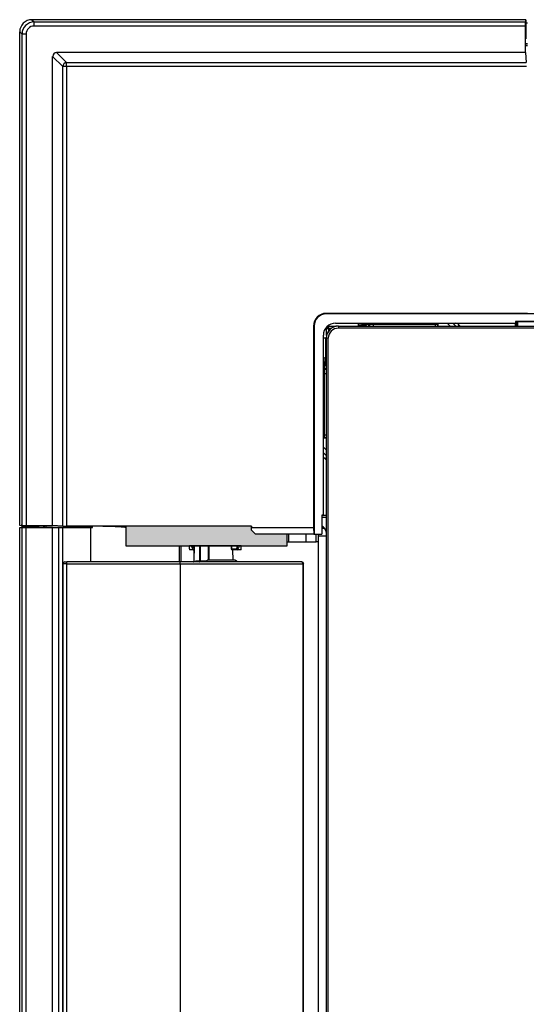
# Model space of a CAD drawing. Header units: millimetres. Extents: x 70863 to 97198, y -18528 to 3008.
# Tile 123 of 148: x 87249 to 87262, y -6608 to -6583. Entities that reach past the tile are written whole.
import ezdxf

# ---------------------------------------------------------------- set-up
doc = ezdxf.new("R2010")
doc.units = ezdxf.units.MM
doc.layers.add('wod-kan-hvac', color=3, linetype='Continuous')

# ---------------------------------------------------------------- blocks, each defined once
blk = doc.blocks.new('PY3_panel')
at = {"linetype": 'ByBlock'}
blk.add_hatch(color=0, dxfattribs=at).paths.add_polyline_path([(63.63, 507.31), (62.61, 508.33), (62.61, 509.34), (30.73, 509.34), (30.73, 505.38), (30.73, 504.36), (46.84, 504.36), (60.02, 504.36), (71.73, 504.36), (71.73, 507.31)], flags=0)
at = {"color": 0, "linetype": 'ByBlock', "lineweight": 25}
for p, q in [((6.8, 638.1), (7.39, 637.52)), ((132.35, 638.1), (6.8, 638.1)), ((7.39, 636.49), (7.39, 637.52)), ((7.39, 637.52), (132.29, 637.52)), ((132.31, 636.49), (7.39, 636.49)), ((132.39, 637.72), (132.22, 637.72)), ((132.22, 637.72), (132.29, 637.52)), ((132.31, 629.73), (132.31, 636.49)), ((132.35, 638.1), (132.39, 637.72)), ((132.39, 637.72), (132.39, 633.19)), ((132.39, 637.29), (132.76, 637.29)), ((4.32, 634.45), (3.73, 635.03)), ((3.73, 509.48), (3.73, 635.03)), ((5.34, 634.45), (4.32, 634.45)), ((4.32, 509.54), (4.32, 634.45)), ((5.34, 634.45), (5.34, 509.52)), ((132.39, 633.19), (132.31, 633.19)), ((132.75, 631.96), (132.31, 631.96)), ((132.31, 631.93), (132.77, 631.93)), ((132.77, 631.42), (132.31, 631.42)), ((14.65, 626.19), (12.1, 628.74)), ((12.1, 509.52), (12.1, 628.74)), ((13.09, 629.73), (15.64, 627.18)), ((132.31, 629.73), (13.09, 629.73)), ((132.31, 629.73), (132.47, 627.18)), ((15.64, 626.19), (14.65, 626.19)), ((14.65, 509.36), (14.65, 626.19)), ((15.64, 626.19), (15.64, 627.18)), ((15.64, 627.18), (132.47, 627.18)), ((15.64, 626.19), (15.64, 509.34)), ((132.49, 626.19), (15.64, 626.19)), ((132.81, 563.43), (81.61, 563.43)), ((81.61, 563.43), (81.61, 563.29)), ((134.49, 563.29), (81.61, 563.29)), ((83.97, 560.93), (129.7, 560.93)), ((83.97, 560.93), (83.97, 560.9)), ((89.74, 560.9), (89.94, 560.92)), ((89.74, 560.9), (89.74, 560.22)), ((89.94, 560.92), (114.56, 560.92)), ((90.85, 560.71), (90.75, 560.92)), ((91.89, 560.92), (91.97, 560.73)), ((110.02, 560.73), (91.97, 560.73)), ((109.97, 560.69), (110, 560.73)), ((110, 560.22), (110, 560.73)), ((110.02, 560.73), (110.02, 560.22)), ((113.09, 560.22), (112.39, 560.92)), ((113.84, 560.92), (114.54, 560.22)), ((113.84, 560.92), (114.54, 560.22)), ((114.99, 560.87), (114.56, 560.92)), ((129.76, 560.89), (114.99, 560.89)), ((114.99, 560.89), (114.99, 560.87)), ((114.99, 560.89), (115.67, 560.22)), ((115.64, 560.22), (114.99, 560.87)), ((129.7, 561.34), (129.83, 560.98)), ((134.49, 561.34), (129.7, 561.34)), ((129.7, 561.34), (129.7, 560.93)), ((129.7, 560.93), (129.83, 560.87)), ((129.76, 560.89), (129.79, 560.87)), ((129.76, 560.22), (129.76, 560.89)), ((129.79, 560.87), (129.83, 560.87)), ((129.79, 560.87), (129.79, 560.22)), ((129.88, 561.29), (129.83, 560.98)), ((129.83, 560.98), (129.83, 560.87)), ((134.47, 561.29), (129.88, 561.29)), ((130.26, 560.27), (130.26, 561.29)), ((130.28, 560.27), (130.28, 561.29)), ((130.34, 560.22), (130.34, 561.29)), ((78.41, 560.22), (78.41, 509.02)), ((78.54, 560.22), (78.41, 560.22)), ((78.54, 560.22), (78.54, 507.34)), ((81.58, 559.73), (81.83, 560.01)), ((81.69, 559.63), (81.58, 559.73)), ((81.69, 559.63), (82.2, 559.63)), ((81.69, 557.81), (81.69, 559.63)), ((81.83, 560.01), (82.1, 560.25)), ((82.1, 560.25), (82.2, 560.14)), ((82.2, 559.63), (82.2, 560.14)), ((82.2, 560.14), (84.02, 560.14)), ((82.88, 559.63), (82.2, 559.63)), ((82.2, 559.63), (82.2, 558.95)), ((84.69, 560.22), (84.71, 560.2)), ((84.69, 560.22), (563.32, 560.22)), ((84.71, 560.2), (84.71, 559.69)), ((84.71, 560.2), (563.3, 560.2)), ((563.3, 559.69), (84.71, 559.69)), ((89.9, 560.38), (89.74, 560.38)), ((91.77, 560.45), (89.86, 560.45)), ((89.97, 560.22), (89.9, 560.38)), ((90.85, 560.71), (90.77, 560.63)), ((90.77, 560.63), (91.77, 560.63)), ((91.83, 560.69), (91.77, 560.63)), ((91.77, 560.22), (91.77, 560.45)), ((91.83, 560.69), (109.97, 560.69)), ((92.38, 560.69), (92.38, 560.42)), ((92.61, 560.66), (92.38, 560.42)), ((109.4, 560.22), (109.4, 560.69)), ((109.97, 560.69), (109.97, 560.22)), ((115.34, 560.22), (115.34, 560.52)), ((130.21, 560.22), (130.26, 560.27)), ((130.26, 560.27), (130.28, 560.27)), ((130.31, 560.22), (130.28, 560.27)), ((80.9, 512.13), (80.9, 557.86)), ((80.93, 557.86), (80.9, 557.86)), ((81.61, 557.15), (80.93, 557.15)), ((80.94, 552.12), (80.94, 557.15)), ((81.45, 557.15), (81.45, 551.93)), ((81.63, 557.12), (81.61, 557.14)), ((81.61, 557.14), (81.61, 78.51)), ((82.15, 557.12), (81.63, 557.12)), ((81.63, 557.12), (81.63, 78.53)), ((82.15, 78.53), (82.15, 557.12)), ((80.91, 551.89), (80.94, 552.12)), ((80.91, 527.27), (80.91, 551.89)), ((81.12, 550.98), (80.91, 551.08)), ((81.12, 550.98), (81.2, 551.06)), ((81.2, 551.06), (81.2, 550.06)), ((81.38, 550.06), (81.38, 551.97)), ((81.45, 551.93), (81.61, 551.86)), ((80.91, 549.95), (81.1, 549.86)), ((81.1, 531.81), (81.1, 549.86)), ((81.14, 550), (81.2, 550.06)), ((81.14, 550), (81.14, 531.86)), ((81.14, 549.46), (81.41, 549.46)), ((81.17, 549.22), (81.41, 549.46)), ((81.61, 550.06), (81.38, 550.06)), ((81.1, 531.81), (81.61, 531.81)), ((81.14, 531.86), (81.11, 531.83)), ((81.61, 531.83), (81.11, 531.83)), ((81.61, 532.43), (81.14, 532.43)), ((81.14, 531.86), (81.61, 531.86)), ((81.61, 528.74), (80.91, 529.44)), ((80.91, 527.99), (81.61, 527.29)), ((80.91, 527.99), (81.61, 527.29)), ((80.96, 526.85), (80.91, 527.27)), ((80.94, 526.84), (80.96, 526.85)), ((80.94, 512.07), (80.94, 526.84)), ((80.94, 526.84), (81.61, 526.16)), ((80.96, 526.85), (81.61, 526.19)), ((81.61, 526.5), (81.31, 526.5)), ((80.49, 512.13), (80.86, 512.01)), ((80.9, 512.13), (80.49, 512.13)), ((80.49, 512.13), (80.49, 507.34)), ((80.86, 512.01), (80.54, 511.95)), ((80.54, 511.95), (80.54, 507.36)), ((81.56, 511.57), (80.54, 511.57)), ((81.56, 511.55), (80.54, 511.55)), ((81.61, 511.5), (80.54, 511.5)), ((80.96, 512.01), (80.86, 512.01)), ((80.96, 512.01), (80.9, 512.13)), ((80.94, 512.07), (80.96, 512.05)), ((81.61, 512.07), (80.94, 512.07)), ((80.96, 512.01), (80.96, 512.05)), ((81.61, 512.05), (80.96, 512.05)), ((81.61, 511.62), (81.56, 511.57)), ((81.56, 511.57), (81.56, 511.55)), ((81.61, 511.52), (81.56, 511.55)), ((3.72, 508.97), (4.3, 509.07)), ((3.72, 508.97), (4.32, 508.97)), ((3.72, 126.68), (3.72, 508.97)), ((4.11, 509.45), (3.73, 509.48)), ((4.11, 509.61), (4.11, 509.45)), ((4.32, 509.54), (4.11, 509.61)), ((4.11, 509.45), (8.64, 509.45)), ((4.32, 508.97), (4.3, 509.07)), ((4.32, 508.97), (5.34, 508.97)), ((4.32, 126.68), (4.32, 508.97)), ((4.54, 509.45), (4.54, 509.08)), ((5.34, 509.52), (12.1, 509.52)), ((5.34, 508.97), (5.34, 509.08)), ((5.34, 509.08), (9.87, 509.08)), ((5.34, 508.97), (12.1, 508.97)), ((5.34, 126.68), (5.34, 508.97)), ((8.64, 509.45), (8.64, 509.52)), ((9.87, 509.08), (9.87, 509.52)), ((9.9, 509.07), (9.87, 509.08)), ((9.9, 509.52), (9.9, 509.07)), ((10.41, 509.06), (10.41, 509.52)), ((10.41, 509.06), (12.1, 509.06)), ((14.65, 509.36), (12.1, 509.52)), ((12.1, 509.06), (13.68, 509.11)), ((12.1, 509.06), (12.1, 508.97)), ((12.1, 508.97), (13.69, 508.97)), ((12.1, 126.68), (12.1, 508.97)), ((13.69, 508.97), (13.68, 509.11)), ((13.69, 508.97), (14.68, 508.97)), ((13.69, 126.68), (13.69, 508.97)), ((15.31, 509.12), (14.68, 508.99)), ((14.68, 508.97), (14.68, 508.99)), ((14.68, 508.97), (21.8, 508.97)), ((14.68, 126.68), (14.68, 508.97)), ((15.31, 509.12), (21.97, 509.12)), ((62.61, 509.34), (15.64, 509.34)), ((21.8, 500.26), (21.8, 508.97)), ((21.97, 509.34), (21.97, 509.12)), ((21.97, 509.12), (22.26, 508.97)), ((22.26, 508.97), (22.26, 509.33)), ((30.47, 509.04), (30.73, 509.04)), ((30.73, 509.34), (30.73, 505.38)), ((62.61, 509.34), (62.61, 509.02)), ((62.61, 509.02), (78.41, 509.02)), ((62.61, 508.33), (62.61, 509.02)), ((63.63, 507.31), (62.61, 508.33)), ((78.41, 509.02), (78.46, 507.31)), ((80.54, 508.93), (81.05, 508.93)), ((80.54, 508.85), (81.12, 508.85)), ((78.46, 507.31), (63.63, 507.31)), ((72.09, 505.38), (72.09, 507.31)), ((76.49, 505.38), (76.49, 507.31)), ((78.46, 507.31), (78.54, 507.34)), ((78.54, 507.34), (80.49, 507.34)), ((79.07, 505.38), (79.07, 507.34)), ((79.57, 506.8), (79.57, 128.86)), ((81.61, 506.8), (79.57, 506.8)), ((80.54, 507.36), (80.49, 507.34)), ((44.34, 500.26), (44.34, 504.36)), ((44.72, 500.26), (44.72, 504.36)), ((60.02, 504.36), (46.84, 504.36)), ((46.84, 503.54), (46.84, 504.36)), ((46.9, 503.39), (47.79, 503.39)), ((47.89, 503.33), (47.05, 503.33)), ((47.84, 504.36), (47.83, 503.93)), ((47.83, 503.93), (48.03, 503.58)), ((48.03, 503.33), (47.89, 503.33)), ((48.04, 504.36), (47.99, 500.46)), ((48.09, 502.51), (48.11, 504.36)), ((49.43, 504.36), (49.44, 500.46)), ((49.71, 500.46), (49.7, 504.36)), ((51.88, 502.72), (51.87, 504.36)), ((57.49, 504.36), (57.5, 503.54)), ((57.53, 504.36), (57.54, 503.54)), ((57.54, 503.54), (58.8, 503.54)), ((58.97, 503.33), (57.7, 503.33)), ((57.94, 500.67), (57.93, 503.33)), ((58.8, 503.54), (59.03, 503.93)), ((59.81, 503.33), (58.97, 503.33)), ((59.03, 503.93), (59.02, 504.36)), ((59.03, 503.93), (59.18, 504.36)), ((59.07, 503.39), (59.96, 503.39)), ((60.02, 503.54), (60.02, 504.36)), ((71.73, 505.38), (72.09, 505.38)), ((72.09, 505.38), (76.49, 505.38)), ((76.49, 505.38), (79.07, 505.38)), ((79.57, 505.38), (79.07, 505.38)), ((48.07, 500.87), (48.09, 502.51)), ((48.07, 500.46), (48.07, 500.87)), ((58.46, 500.67), (51.44, 500.67)), ((51.89, 501.08), (51.88, 502.72)), ((51.89, 500.67), (51.89, 501.08)), ((58.45, 500.67), (58.46, 500.67)), ((58.46, 500.67), (58.55, 500.66)), ((58.55, 500.66), (58.6, 500.65)), ((15.71, 499.75), (14.69, 499.75)), ((14.69, 499.75), (14.69, 135.91)), ((15.2, 500.26), (15.71, 500.26)), ((15.71, 499.75), (15.71, 500.26)), ((44.53, 500.26), (15.71, 500.26)), ((15.71, 499.75), (44.53, 499.75)), ((15.71, 135.91), (15.71, 499.75)), ((44.53, 499.75), (44.53, 500.26)), ((75.38, 500.26), (44.53, 500.26)), ((44.53, 499.75), (44.53, 135.91)), ((44.53, 499.75), (75.69, 499.75)), ((46.75, 500.3), (46.75, 500.26)), ((47.93, 500.26), (47.96, 500.26)), ((47.96, 500.26), (47.98, 500.28)), ((47.98, 500.28), (48.01, 500.29)), ((48.01, 500.29), (48.03, 500.32)), ((48.03, 500.32), (48.04, 500.35)), ((48.04, 500.35), (48.06, 500.39)), ((48.06, 500.42), (48.07, 500.46)), ((48.06, 500.39), (48.06, 500.42)), ((48.3, 500.26), (48.3, 500.3)), ((49.44, 500.46), (48.37, 500.46)), ((49.34, 500.26), (49.36, 500.26)), ((49.36, 500.26), (49.38, 500.28)), ((49.38, 500.28), (49.4, 500.29)), ((49.4, 500.29), (49.41, 500.32)), ((49.41, 500.32), (49.42, 500.35)), ((49.42, 500.35), (49.43, 500.39)), ((49.43, 500.39), (49.44, 500.42)), ((49.44, 500.42), (49.44, 500.46)), ((51.2, 500.46), (49.71, 500.46)), ((51.65, 500.3), (51.65, 500.26)), ((52.88, 500.26), (52.88, 500.3)), ((56.5, 500.3), (56.5, 500.26)), ((58.03, 500.26), (58.03, 500.3)), ((58.15, 500.3), (58.15, 500.26)), ((59.67, 500.26), (59.67, 500.3)), ((59.78, 500.3), (59.78, 500.26)), ((61.33, 500.26), (61.33, 500.3)), ((61.41, 500.3), (61.41, 500.26)), ((62.93, 500.26), (62.93, 500.3)), ((75.44, 500.25), (75.38, 500.26)), ((75.49, 500.22), (75.44, 500.25)), ((75.55, 500.17), (75.49, 500.22)), ((75.6, 500.11), (75.55, 500.17)), ((75.63, 500.03), (75.6, 500.11)), ((75.66, 499.94), (75.63, 500.03)), ((75.68, 499.85), (75.66, 499.94)), ((75.69, 499.75), (75.68, 499.85)), ((75.69, 499.75), (75.69, 135.91)), ((75.89, 499.75), (75.69, 499.75)), ((75.89, 135.91), (75.89, 499.75))]:
    blk.add_line(p, q, dxfattribs=at)
at = {"color": 0, "linetype": 'ByBlock'}
for p, q in [((62.61, 509.34), (30.73, 509.34)), ((30.73, 509.34), (30.73, 504.36)), ((30.73, 509.34), (30.73, 504.36)), ((62.61, 509.34), (30.73, 509.34)), ((62.61, 508.33), (62.61, 509.34)), ((62.61, 508.33), (62.61, 509.34)), ((63.63, 507.31), (62.61, 508.33)), ((63.63, 507.31), (62.61, 508.33)), ((71.73, 507.31), (63.63, 507.31)), ((71.73, 507.31), (63.63, 507.31)), ((71.73, 504.36), (71.73, 507.31)), ((71.73, 504.36), (71.73, 507.31)), ((30.73, 504.36), (71.73, 504.36)), ((30.73, 504.36), (71.73, 504.36))]:
    blk.add_line(p, q, dxfattribs=at)
at = {"color": 0, "linetype": 'ByBlock', "lineweight": 25}
for centre, radius, start, end in [((15.72, 626.11), 1.08, 94.3708, 175.6292), ((81.61, 560.22), 3.21, 90, 180), ((81.61, 560.22), 3.07, 90, 180), ((83.97, 557.86), 3.07, 90, 180), ((83.78, 558.05), 2.62, 127.0627, 142.9373), ((93.64, 560.66), 1.02, 180.0185, 205.6425), ((81.17, 548.19), 1.02, 64.3575, 89.9815), ((47.57, 504.09), 0.305, 268.2269, 327.9649), ((47.8, 503.7), 0.309, 268.3334, 319.7327), ((47.9, 503.46), 0.126, 211.5458, 267.0385), ((47.88, 503.5), 0.167, 273.0201, 335.4872), ((57.7, 503.54), 0.205, 180.6388, 270), ((57.59, 498.11), 5.43, 90.5718, 90.9632), ((57.72, 503.52), 0.189, 175.3183, 263.8177), ((59.06, 503.7), 0.305, 211.9713, 271.985), ((58.99, 503.52), 0.189, 175.3183, 263.8177), ((58.96, 503.46), 0.126, 272.9615, 328.4542), ((59.29, 504.09), 0.305, 212.0351, 271.7731), ((58.46, 500.16), 0.512, 11.537, 90), ((15.2, 499.75), 0.512, 90, 180), ((47.79, 500.47), 0.205, 270.0043, 359.4425), ((49.9, 500.45), 0.189, 175.3183, 263.8177), ((75.38, 499.75), 0.512, 0, 90)]:
    blk.add_arc(centre, radius, start, end, dxfattribs=at)
for centre, major_axis, ratio, start_param, end_param in [((6.81, 635.02), (2.18, -2.18), 0.997265, 2.357564, 3.925621), ((7.39, 634.44), (2.18, -2.18), 0.999084, 2.357564, 3.925621), ((7.39, 634.44), (1.45, -1.45), 0.997265, 2.357564, 3.925621), ((132.29, 636.49), (0, 1.02), 0.017455, 4.712389, 6.230825), ((13.17, 628.67), (0.775, -0.775), 0.935113, 2.389713, 3.893472), ((89.95, 560.38), (-0.241, 0.512), 0.079183, 0.7474, 1.533606), ((90.88, 560.45), (-0.48, 1.02), 0.021021, 1.037389, 1.387918), ((91.98, 560.71), (1.13, 0), 0.015818, 1.578176, 3.125779), ((111.03, 560.73), (1.02, 0), 0.017455, 2.940235, 3.124139), ((84.69, 557.14), (2.17, -2.17), 0.999695, 2.356347, 3.926839), ((84.71, 557.12), (2.17, -2.17), 0.999797, 2.356347, 3.926839), ((84.71, 557.12), (-1.81, 1.81), 0.999695, 5.497939, 7.068431), ((91.79, 560.45), (0, 1.02), 0.017455, 1.397727, 1.570796), ((93.4, 560.42), (-0.725, -0.725), 0.999695, 5.497939, 5.699117), ((92.61, 561.17), (0, 0.512), 0.017455, 3.159046, 3.505307), ((93.64, 561.17), (0, 1.54), 0.005818, 4.041622, 4.395589), ((81.38, 550.95), (1.02, -0.48), 0.021021, 1.753675, 2.104204), ((81.45, 551.89), (0.512, -0.241), 0.079183, 1.607987, 3.170057), ((81.12, 549.85), (0, 1.13), 0.015818, 0.015813, 1.563417), ((80.66, 549.22), (0.512, 0), 0.017455, 5.919471, 6.265732), ((81.38, 550.05), (1.02, 0), 0.017455, 1.570796, 1.743866), ((81.41, 548.43), (0.725, 0.725), 0.999695, 0.584068, 0.785246), ((80.66, 548.19), (1.54, 0), 0.005818, 5.029189, 5.383156), ((81.11, 530.8), (0, 1.02), 0.017455, 0.017453, 0.201358), ((5.34, 509.54), (1.02, 0), 0.017455, 3.193953, 4.712389), ((10.41, 509.07), (0.512, 0), 0.008727, 3.159046, 4.712389), ((15.64, 509.36), (1.02, 0), 0.017455, 3.403392, 4.712389), ((21.8, 509.17), (22.55, 0), 0.008727, 4.712389, 4.732799), ((79.61, 507.51), (1.45, 1.45), 0.999695, 5.715443, 6.597253), ((79.59, 507.49), (1.45, 1.45), 0.999695, 5.659914, 6.585464), ((79.6, 506.8), (0, 2.05), 0.017455, 1.304413, 1.570796), ((56.32, 213.78), (-5.09, 712.36), 0.004004, 1.150602, 1.156267)]:
    blk.add_ellipse(centre, major_axis=major_axis, ratio=ratio, start_param=start_param, end_param=end_param, dxfattribs=at)
for points, knots in [([(4.3, 509.07), (4.32, 509.07), (4.34, 509.07), (4.38, 509.07), (4.4, 509.07), (4.46, 509.07), (4.5, 509.08), (4.54, 509.08)], [0, 0, 0, 0, 0.25, 0.25, 0.5, 0.5, 1, 1, 1, 1]), ([(30.47, 509.04), (29.82, 509.09), (29.16, 509.13), (27.82, 509.2), (27.13, 509.23), (25.07, 509.29), (23.68, 509.31), (22.26, 509.33)], [0, 0, 0, 0, 0.25, 0.25, 0.5, 0.5, 1, 1, 1, 1]), ([(30.52, 509.34), (30.51, 509.3), (30.48, 509.21), (30.47, 509.1), (30.47, 509.04)], [0, 0, 0, 0, 0.456157, 1, 1, 1, 1]), ([(46.84, 503.54), (46.85, 503.52), (46.85, 503.48), (46.87, 503.44), (46.89, 503.41), (46.9, 503.4), (46.9, 503.39)], [0, 0, 0, 0, 0.533587, 0.759932, 0.934563, 1, 1, 1, 1]), ([(47.05, 503.33), (47.05, 503.33), (47.04, 503.33), (47.01, 503.34), (46.96, 503.35), (46.92, 503.38), (46.9, 503.39)], [0, 0, 0, 0, 0.022452, 0.125278, 0.562364, 1, 1, 1, 1]), ([(47.56, 503.79), (47.49, 503.93), (47.39, 504.13), (47.36, 504.31), (47.36, 504.36)], [0, 0, 0, 0, 0.728091, 1, 1, 1, 1]), ([(47.79, 503.39), (47.74, 503.47), (47.67, 503.6), (47.6, 503.73), (47.56, 503.79)], [0, 0, 0, 0, 0.582768, 1, 1, 1, 1]), ([(47.68, 504.36), (47.68, 504.36), (47.71, 504.22), (47.77, 504.07), (47.83, 503.93)], [0, 0, 0, 0, 0.013483, 1, 1, 1, 1]), ([(59.3, 503.79), (59.24, 503.69), (59.17, 503.56), (59.09, 503.43), (59.07, 503.39)], [0, 0, 0, 0, 0.736455, 1, 1, 1, 1]), ([(59.5, 504.36), (59.5, 504.31), (59.47, 504.13), (59.37, 503.93), (59.3, 503.79)], [0, 0, 0, 0, 0.271909, 1, 1, 1, 1]), ([(59.96, 503.39), (59.94, 503.38), (59.9, 503.35), (59.85, 503.34), (59.82, 503.33), (59.81, 503.33), (59.81, 503.33)], [0, 0, 0, 0, 0.437636, 0.874722, 0.977548, 1, 1, 1, 1]), ([(59.96, 503.39), (59.96, 503.4), (59.98, 503.43), (60.01, 503.47), (60.02, 503.51), (60.02, 503.53), (60.02, 503.54)], [0, 0, 0, 0, 0.172133, 0.422321, 0.91395, 1, 1, 1, 1]), ([(51.2, 500.46), (51.22, 500.49), (51.25, 500.57), (51.33, 500.64), (51.4, 500.67), (51.44, 500.67), (51.44, 500.67)], [0, 0, 0, 0, 0.243164, 0.60016, 0.963688, 1, 1, 1, 1]), ([(49.44, 500.46), (49.46, 500.46), (49.5, 500.46), (49.58, 500.46), (49.64, 500.46), (49.68, 500.46), (49.7, 500.46), (49.71, 500.46)], [0, 0, 0, 0, 0.229708, 0.459405, 0.689092, 0.918785, 1, 1, 1, 1]), ([(51.34, 500.26), (51.32, 500.26), (51.28, 500.27), (51.23, 500.3), (51.2, 500.34), (51.18, 500.4), (51.19, 500.44), (51.2, 500.46), (51.2, 500.46)], [0, 0, 0, 0, 0.1991, 0.398659, 0.587203, 0.762818, 0.942507, 1, 1, 1, 1])]:
    blk.add_open_spline(points, degree=3, knots=knots, dxfattribs=at)
for points in [[(5.34, 509.08), (5.07, 509.08), (4.81, 509.08), (4.54, 509.08)], [(13.68, 509.11), (13.8, 509.12), (13.92, 509.12), (14.03, 509.12)], [(14.03, 509.12), (14.14, 509.12), (14.25, 509.12), (14.35, 509.12)], [(14.35, 509.12), (14.46, 509.12), (14.57, 509.12), (14.68, 509.12)], [(14.68, 509.12), (14.77, 509.12), (14.87, 509.12), (14.96, 509.12)], [(14.96, 509.12), (15.08, 509.12), (15.19, 509.12), (15.31, 509.12)]]:
    blk.add_open_spline(points, degree=3, dxfattribs=at)

msp = doc.modelspace()

# ---------------------------------------------------------------- block references
at = {"layer": 'wod-kan-hvac', "color": 96, "xscale": 0.09999999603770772, "yscale": 0.09999999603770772, "zscale": 0.09999999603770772}
msp.add_blockref('PY3_panel', (87248.925, -6647.073, 1268.675), dxfattribs=at)

doc.saveas('drawing.dxf')
